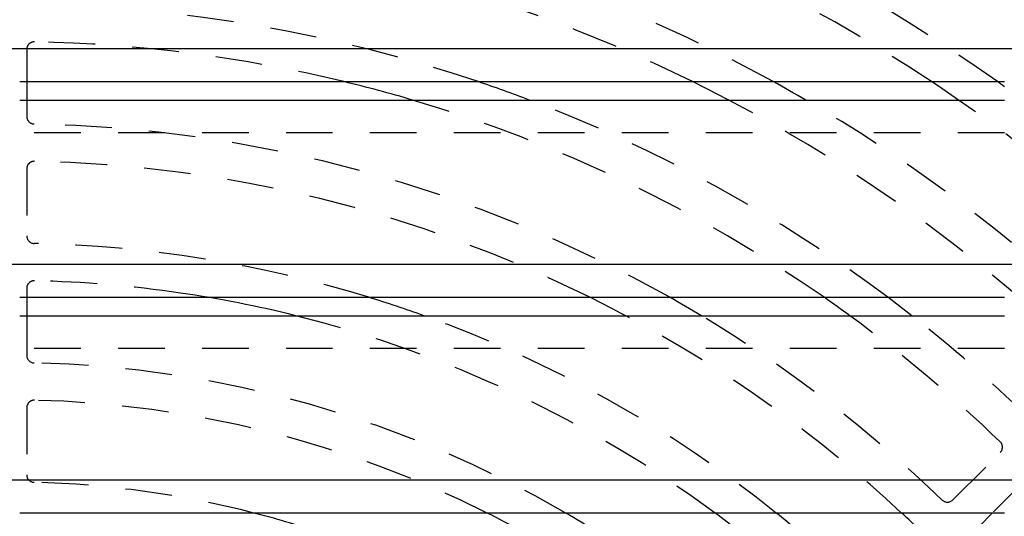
# Model space of a CAD drawing. Extents: x 3.3 to 34.5, y 1 to 22.4.
# Tile 26 of 34: x 9.9 to 12.5, y 9.8 to 11.2. Entities that reach past the tile are written whole.
import ezdxf

# ---------------------------------------------------------------- set-up
doc = ezdxf.new("R2010")
doc.units = 0
doc.linetypes.add('HIDDEN', pattern=[0.1875, 0.125, -0.0625])
doc.layers.add('ACSRY', color=30, linetype='CONTINUOUS')

msp = doc.modelspace()

# ---------------------------------------------------------------- linework, layer by layer
at = {"layer": 'ACSRY', "color": 30, "linetype": 'CONTINUOUS'}
for p, q in [((15.279, 11.0782), (4.404, 11.0782)), ((9.8725, 10.9906), (12.511, 10.9906)), ((9.8914, 10.9906), (9.8914, 10.9412)), ((9.8725, 10.9412), (12.511, 10.9412)), ((15.279, 10.5002), (4.404, 10.5002)), ((9.8725, 10.4126), (12.511, 10.4126)), ((9.8914, 10.4126), (9.8914, 10.3632)), ((9.8725, 10.3632), (12.511, 10.3632)), ((15.279, 9.9222), (4.404, 9.9222)), ((9.8725, 9.8346), (12.511, 9.8346)), ((12.479, 9.8346), (12.4431, 9.7987))]:
    msp.add_line(p, q, dxfattribs=at)
at = {"layer": 'ACSRY', "color": 30, "linetype": 'HIDDEN'}
for p, q in [((9.8914, 11.0771), (9.8914, 10.9906)), ((9.8914, 10.9412), (9.8914, 10.8971)), ((12.511, 10.8536), (9.8725, 10.8536)), ((9.8914, 10.757), (9.8914, 10.577)), ((9.8914, 10.437), (9.8914, 10.4126)), ((9.8914, 10.3632), (9.8914, 10.2569)), ((12.511, 10.2756), (9.8725, 10.2756)), ((9.8914, 10.1169), (9.8914, 9.9368)), ((12.3724, 9.8694), (12.4997, 9.9967)), ((12.5704, 9.926), (12.479, 9.8346))]:
    msp.add_line(p, q, dxfattribs=at)
for centre, radius, start, end in [((9.8414, 7.2677), 4.25, 61.1585, 89.0607), ((9.8414, 7.2677), 4.47, 56.3921, 72.0115), ((9.8414, 7.2677), 4.57, 54.5499, 68.4826), ((9.8414, 7.2677), 4.79, 51.0055, 62.5705), ((9.8414, 7.2677), 4.89, 49.5801, 60.3922), ((9.8414, 7.2677), 4.15, 63.7749, 89.0288), ((9.8414, 7.2677), 3.93, 71.3128, 88.9846), ((9.9114, 11.0771), 0.02, 88.9473, 180), ((9.8414, 7.2677), 3.83, 76.4132, 88.9473), ((9.8414, 7.2677), 3.83, 55.1952, 73.5644), ((9.8414, 7.2677), 3.93, 53.15, 69.185), ((9.8414, 7.2677), 4.15, 48.8377, 62.2738), ((9.8414, 7.2677), 4.25, 47.7278, 59.8089), ((9.8414, 7.2677), 4.47, 45.9013, 55.2666), ((9.9114, 10.8971), 0.02, 180, 268.895), ((9.8414, 7.2677), 3.61, 60.5915, 88.8951), ((9.9114, 10.757), 0.02, 88.8507, 180), ((9.8414, 7.2677), 3.51, 63.632, 88.8507), ((9.9114, 10.577), 0.02, 180, 268.7882), ((9.8414, 7.2677), 3.29, 72.9154, 88.7882), ((9.9114, 10.437), 0.02, 88.7347, 180), ((9.8414, 7.2677), 3.19, 81.6703, 88.7347), ((9.8414, 7.2677), 3.19, 53.576, 76.0191), ((9.8414, 7.2677), 3.29, 51.2778, 70.2001), ((9.8414, 7.2677), 3.51, 46.9944, 61.8735), ((9.8414, 7.2677), 3.61, 46.1049, 59.0347), ((9.8414, 7.2677), 3.83, 46.0527, 53.9228), ((9.8414, 7.2677), 3.93, 46.0154, 51.9673), ((9.9114, 10.2569), 0.02, 180, 268.6585), ((9.8414, 7.2677), 2.97, 59.797, 88.6585), ((9.9114, 10.1169), 0.02, 88.5926, 180), ((9.8414, 7.2677), 2.87, 63.4266, 88.5926), ((12.4856, 10.0109), 0.02, 315.0012, 46.0526), ((9.9114, 9.9368), 0.02, 180, 268.4977), ((9.8414, 7.2677), 2.65, 75.6064, 88.4977), ((12.3583, 9.8836), 0.02, 226.1061, 314.9942)]:
    msp.add_arc(centre, radius, start, end, dxfattribs=at)
at = {"layer": 'ACSRY', "color": 30, "linetype": 'CONTINUOUS'}
for radius, start, end in [(3.83, 73.5644, 76.4132), (3.93, 69.185, 71.3128), (4.15, 62.2738, 63.7749), (4.25, 59.8089, 61.1585), (4.47, 55.2666, 56.3921), (4.57, 54.258, 54.5499), (3.19, 76.0191, 81.6703), (3.29, 70.2001, 72.9154), (3.51, 61.8735, 63.632), (3.61, 59.0347, 60.5915), (3.83, 53.9228, 55.1952), (3.93, 51.9673, 53.15), (2.65, 71.8051, 75.6064), (2.87, 61.3038, 63.4266), (2.97, 57.9562, 59.797), (3.19, 52.1094, 53.576), (3.29, 49.9246, 51.2778), (3.51, 46.1493, 46.9944)]:
    msp.add_arc((9.8414, 7.2677), radius, start, end, dxfattribs=at)

doc.saveas('drawing.dxf')
